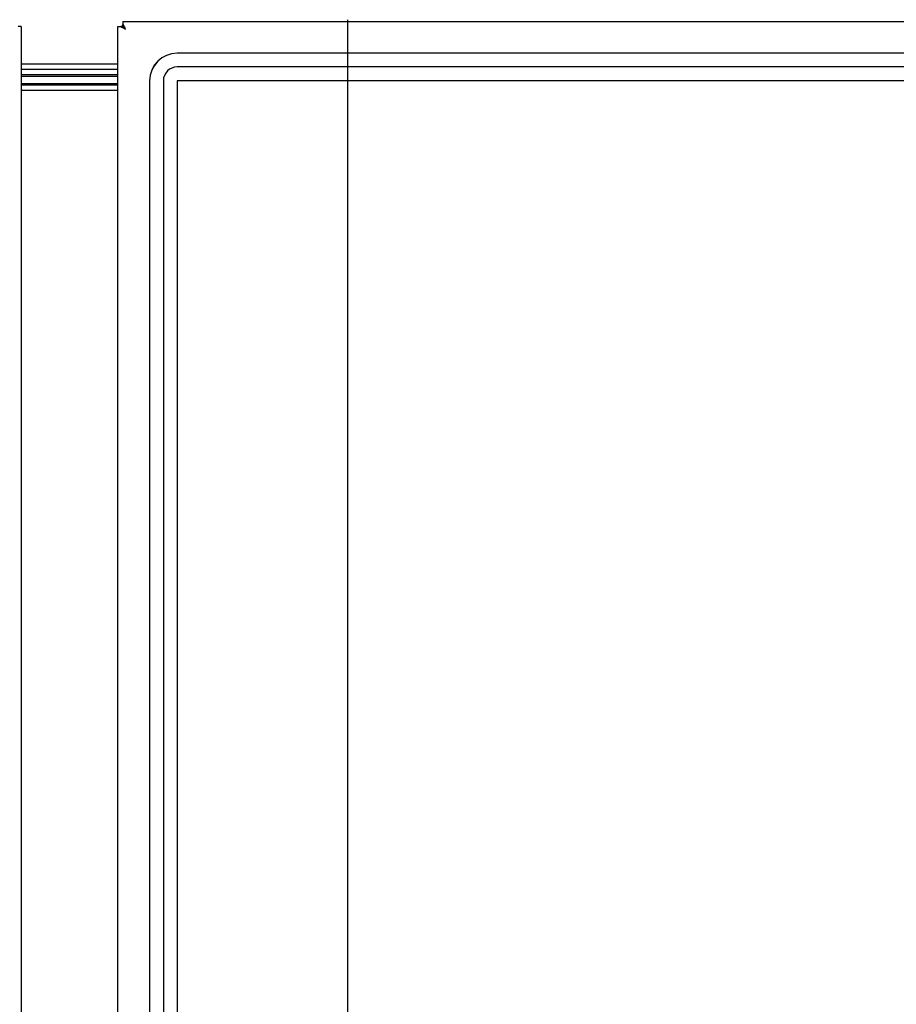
# Model space of a CAD drawing. Header units: inches. Extents: x 2 to 538, y -2 to 358.
# Tile 28 of 117: x 113 to 129, y 202 to 220. Entities that reach past the tile are written whole.
import ezdxf
from ezdxf.lldxf.tags import DXFTag

# ---------------------------------------------------------------- set-up
doc = ezdxf.new("R2010")
doc.units = ezdxf.units.IN
doc.header["$MEASUREMENT"] = 0
for name, color, linetype in [('COM70220', 7, 'Continuous'), ('COM70891-2', 7, 'Continuous'), ('COM70899', 7, 'Continuous'), ('COM70904', 7, 'Continuous'), ('COM71140-4', 7, 'Continuous'), ('COM71141-3', 7, 'Continuous'), ('Default', 7, 'Continuous'), ('DV1_Default', 7, 'Continuous'), ('GSK87431', 7, 'Continuous')]:
    doc.layers.add(name, color=color, linetype=linetype)
tags = doc.linetypes.add('HIDDEN2', pattern=[0.1875, 0.125, -0.0625]).pattern_tags.tags
tags[6:7] = [DXFTag(74, 4), DXFTag(75, 0), DXFTag(340, '0'), DXFTag(46, 0.0), DXFTag(50, 0.0), DXFTag(44, 0.0), DXFTag(45, 0.0)]
tags[4:5] = [DXFTag(74, 4), DXFTag(75, 0), DXFTag(340, '0'), DXFTag(46, 0.0), DXFTag(50, 0.0), DXFTag(44, 0.0), DXFTag(45, 0.0)]

# ---------------------------------------------------------------- blocks, each defined once
blk = doc.blocks.new('SE')
at = {"layer": 'COM70220', "color": 7, "linetype": 'HIDDEN2'}
for p, q in [((150.318, 219.252), (115.973, 219.252)), ((150.318, 219.251), (115.973, 219.251)), ((150.318, 219.002), (115.973, 219.002)), ((115.473, 218.752), (115.473, 145.782)), ((115.474, 218.752), (115.474, 145.782)), ((115.723, 218.752), (115.723, 145.782)), ((115.972, 218.752), (115.972, 145.782)), ((150.318, 218.753), (115.973, 218.753)), ((115.973, 218.752), (115.973, 145.782)), ((150.318, 218.752), (115.973, 218.752))]:
    blk.add_line(p, q, dxfattribs=at)
for radius in [0.5, 0.499, 0.25, 0.001]:
    blk.add_arc((115.973, 218.752), radius, 90, 180, dxfattribs=at)
at = {"layer": 'COM70891-2', "color": 7, "linetype": 'Continuous'}
blk.add_line((114.895, 219.05), (113.145, 219.05), dxfattribs=at)
at = {"layer": 'COM70899', "color": 7, "linetype": 'Continuous'}
for p, q in [((114.895, 218.955), (113.145, 218.955)), ((114.895, 218.83), (113.145, 218.83))]:
    blk.add_line(p, q, dxfattribs=at)
at = {"layer": 'COM70904', "color": 7, "linetype": 'Continuous'}
for p, q in [((113.145, 218.705), (114.895, 218.705)), ((113.145, 218.58), (114.895, 218.58))]:
    blk.add_line(p, q, dxfattribs=at)
at = {"layer": 'COM71140-4', "color": 7, "linetype": 'Continuous'}
for q in [(113.089, 219.735), (113.145, 144.8)]:
    blk.add_line((113.145, 219.735), q, dxfattribs=at)
at = {"layer": 'COM71141-3', "color": 7, "linetype": 'Continuous'}
for p, q in [((114.99, 219.829), (151.3, 219.829)), ((114.99, 219.829), (114.99, 219.774)), ((114.895, 144.799), (114.895, 219.734)), ((114.895, 219.734), (114.951, 219.734)), ((114.99, 219.734), (114.951, 219.734)), ((114.99, 219.735), (114.99, 219.774)), ((115.038, 219.687), (114.99, 219.735)), ((115.038, 219.686), (115.038, 219.687)), ((115.038, 219.687), (115.038, 219.687)), ((115.038, 219.687), (115.038, 219.686)), ((115.038, 219.686), (115.038, 219.686))]:
    blk.add_line(p, q, dxfattribs=at)
for centre, start, end in [((115.519, 220.664), 238.5694, 243.7756), ((114.061, 219.205), 26.2244, 31.4306)]:
    blk.add_arc(centre, 1.09, start, end, dxfattribs=at)
at = {"layer": 'DV1_Default', "color": 7, "linetype": 'HIDDEN2'}
blk.add_line((119.06, 219.859), (119.06, 184.133), dxfattribs=at)
at = {"layer": 'GSK87431', "color": 7, "linetype": 'Continuous'}
for p, q in [((114.895, 218.861), (113.145, 218.861)), ((114.895, 218.673), (113.145, 218.673))]:
    blk.add_line(p, q, dxfattribs=at)

msp = doc.modelspace()

# ---------------------------------------------------------------- block references
at = {"layer": 'Default'}
msp.add_blockref('SE', (0, 0), dxfattribs=at)

doc.saveas('drawing.dxf')
